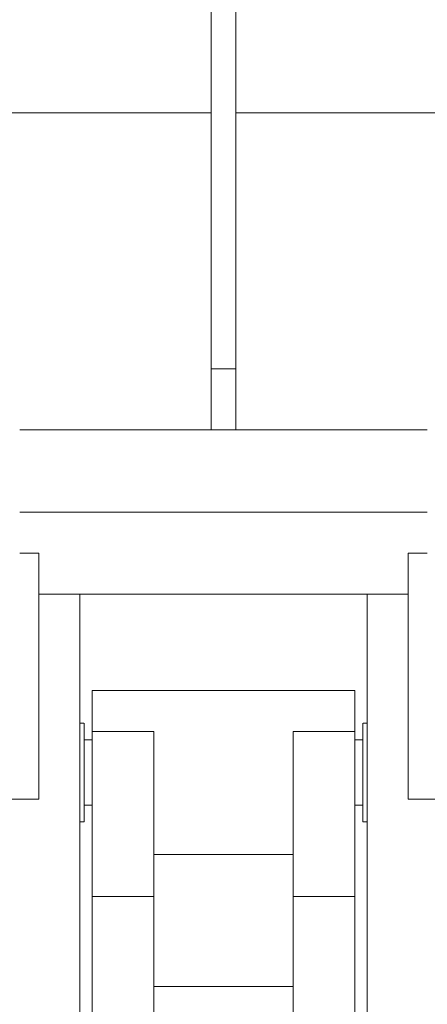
# Model space of a CAD drawing. Header units: millimetres. Extents: x 53746 to 116821, y -810352 to -765802.
# Tile 92 of 256: x 65407 to 65904, y -777202 to -776002. Entities that reach past the tile are written whole.
import ezdxf

# ---------------------------------------------------------------- set-up
doc = ezdxf.new("R2010")
doc.units = ezdxf.units.MM
doc.header["$MEASUREMENT"] = 0
for name, color, linetype, lineweight in [('Main Cradle Rails', 7, 'Continuous', 0), ('Side Cradle Hydraulic Arm Support', 7, 'Continuous', 0), ('Side Cradle Stbd', 7, 'Continuous', 0), ('Side Cradle Tower Rail Frame', 7, 'Continuous', 0)]:
    doc.layers.add(name, color=color, linetype=linetype, lineweight=lineweight)

# ---------------------------------------------------------------- blocks, each defined once
blk = doc.blocks.new('*U70')
at = {"layer": 'Side Cradle Hydraulic Arm Support', "color": 7, "linetype": 'Continuous', "lineweight": 0}
for p, q in [((-174.9890305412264, -1059.440342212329), (-174.9890305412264, 1359.465325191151)), ((175.0109694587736, 1359.465325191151), (175.0109694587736, -1059.440342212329)), ((-174.988994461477, 1201.965289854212), (-170.1643245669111, 1201.965324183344)), ((170.1862635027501, 1201.965324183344), (175.0109333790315, 1201.965289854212)), ((-160.0004414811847, 1191.965327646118), (-160.0004414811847, 990.9141499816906)), ((-160.0004414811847, 1191.965327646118), (-85.00044148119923, 1191.965327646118)), ((-85.00044148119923, 1191.965327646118), (-85.00044148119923, 990.9141499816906)), ((85.02238039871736, 990.9141499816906), (85.02238039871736, 1191.965327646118)), ((85.02238039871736, 1191.965327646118), (160.0223803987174, 1191.965327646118)), ((160.0223803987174, 990.9141499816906), (160.0223803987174, 1191.965327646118)), ((-160.000477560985, 1181.964660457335), (-169.6775835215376, 1181.964665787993)), ((-160.000477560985, 1181.842186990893), (-169.6775835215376, 1181.83900418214)), ((-169.6775835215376, 1181.838918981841), (-160.0004775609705, 1181.842083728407)), ((169.6995224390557, 1181.964478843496), (160.0224164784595, 1181.964484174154)), ((169.6995224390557, 1181.950625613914), (160.0224164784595, 1181.947442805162)), ((169.6995585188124, 1181.95026482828), (169.6995585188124, 1181.950625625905)), ((160.0223803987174, 1169.558460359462), (160.0220196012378, 1169.551413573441)), ((160.0223803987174, 1103.696984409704), (160.0223803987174, 1141.965327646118)), ((-169.677583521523, 1101.980425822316), (-160.0004775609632, 1101.983564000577)), ((-160.0004775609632, 1101.966213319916), (-169.6775835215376, 1101.966210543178)), ((169.6995224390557, 1102.090569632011), (160.0224164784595, 1102.087449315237)), ((160.0224164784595, 1102.087343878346), (169.6995224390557, 1102.090482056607)), ((169.6995224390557, 1101.966307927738), (160.0224164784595, 1101.966305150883)), ((-170.7800019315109, 1081.965362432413), (-174.988994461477, 1081.965495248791)), ((-169.7809386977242, 1081.965330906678), (-170.7270460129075, 1081.965360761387)), ((-169.6776196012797, 1081.96532764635), (-169.7245107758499, 1081.965329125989)), ((-169.6776196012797, 1081.96532764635), (-169.6776196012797, 1086.532555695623)), ((169.6995585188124, 1081.96532764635), (169.6995585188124, 1086.532555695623)), ((169.7464496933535, 1081.965329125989), (169.6995585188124, 1081.96532764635)), ((170.748984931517, 1081.965360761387), (169.8028776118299, 1081.965330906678)), ((175.0109333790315, 1081.965495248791), (170.8019408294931, 1081.965362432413)), ((85.02234431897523, 1041.965327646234), (-85.00040540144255, 1041.965327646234)), ((-160.0004414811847, 990.9141499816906), (-160.0004414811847, -1009.44033975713)), ((-160.0004414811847, 990.9141499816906), (-85.00044148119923, 990.9141499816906)), ((-85.00044148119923, 990.9141499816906), (-85.00044148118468, -1009.44033975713)), ((85.02238039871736, -968.7071967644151), (85.02238039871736, 990.9141499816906)), ((160.0223803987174, 990.9141499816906), (85.02238039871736, 990.9141499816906)), ((160.0223803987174, 990.91414901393), (160.0223803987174, -1009.44033975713)), ((-160.0000806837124, 938.1203694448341), (-160.0004414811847, 938.1182538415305)), ((160.0220196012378, 938.1203694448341), (160.0223803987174, 938.1182538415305)), ((85.02238039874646, 881.2928032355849), (-85.00044148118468, 881.2928032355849))]:
    blk.add_line(p, q, dxfattribs=at)
at = {"layer": 'Side Cradle Hydraulic Arm Support', "color": 7, "linetype": 'Continuous', "lineweight": 0, "flags": 128}
for points in [[(-248.4889944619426, 1409.465325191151), (-224.9890305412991, 1409.465325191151), (-224.9890305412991, 1109.465325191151), (-274.9890305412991, 1109.465325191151), (-519.9889944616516, 1354.465289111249)], [(248.5109333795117, 1409.465325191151), (225.01096945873, 1409.465325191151), (225.01096945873, 1109.465325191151), (275.01096945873, 1109.465325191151), (520.0109333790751, 1354.465289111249)], [(-160.0004414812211, 1241.965327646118), (160.0223803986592, 1241.965327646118), (160.0223803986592, 1234.353280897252), (160.0223803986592, 1212.676005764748), (160.0223803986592, 1191.965363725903)], [(-160.0004414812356, 1191.965430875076), (-160.0004414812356, 1212.676005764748), (-160.0004414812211, 1234.353280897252), (-160.0004414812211, 1241.965327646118)], [(-169.7759792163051, 1201.965326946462), (-169.6776196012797, 1201.96532764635), (-169.6776196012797, 1197.398099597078), (-169.6776196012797, 1184.391734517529), (-169.6776196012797, 1164.926333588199), (-169.6776196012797, 1141.96532764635), (-169.6776196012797, 1119.004321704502), (-169.6776196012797, 1099.538920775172), (-169.6776196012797, 1086.532555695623)], [(169.6995585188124, 1086.532555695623), (169.6995585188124, 1099.538920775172), (169.6995585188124, 1119.004321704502), (169.6995585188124, 1141.96532764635), (169.6995585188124, 1164.926333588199), (169.6995585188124, 1184.391734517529), (169.6995585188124, 1197.398099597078), (169.6995585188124, 1201.96532764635), (169.797918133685, 1201.965326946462)]]:
    blk.add_lwpolyline(points, dxfattribs=at)
blk = doc.blocks.new('*U57')
at = {"layer": 'Side Cradle Hydraulic Arm Support', "color": 7, "linetype": 'Continuous', "lineweight": 0}
for p, q in [((-19802.42736915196, 11374.4623253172), (-19852.42733307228, 11374.4623253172)), ((-19402.42740523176, 11374.4623253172), (-19452.42736915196, 11374.4623253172))]:
    blk.add_line(p, q, dxfattribs=at)
at = {"layer": 'Side Cradle Stbd', "color": 7, "linetype": 'Continuous', "lineweight": 0}
for p, q in [((-19875.92733307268, 11574.4623253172), (-19642.42736915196, 11574.4623253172)), ((-19612.42736915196, 11574.4623253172), (-19378.92740523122, 11574.4623253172)), ((-19378.92740523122, 11474.4623253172), (-19875.92733307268, 11474.4623253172)), ((-19802.42736915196, 11374.4623253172), (-19452.42736915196, 11374.4623253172))]:
    blk.add_line(p, q, dxfattribs=at)
at = {"layer": 'Side Cradle Tower Rail Frame', "color": 7, "linetype": 'Continuous', "lineweight": 0}
for p, q in [((-19642.42736915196, 12775.84695283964), (-19642.4273691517, 11649.07970288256)), ((-19612.4273691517, 11649.07970288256), (-19612.42736915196, 12775.84695283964)), ((-20036.96052356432, 11960.90456531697), (-19642.42740523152, 11960.90456531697)), ((-19612.42733307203, 11960.90456531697), (-19217.89421473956, 11960.90456531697)), ((-19642.4273691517, 11649.07970288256), (-19642.42736915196, 11574.4623253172)), ((-19612.4273691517, 11649.07970288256), (-19642.4273691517, 11649.07970288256)), ((-19612.42736915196, 11574.4623253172), (-19612.4273691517, 11649.07970288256)), ((-19612.42736915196, 11574.4623253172), (-19642.42736915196, 11574.4623253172))]:
    blk.add_line(p, q, dxfattribs=at)
at = {"layer": 'Side Cradle Stbd', "color": 7, "linetype": 'Continuous', "lineweight": 0}
blk.add_blockref('*U70', (-19627.43833861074, 10014.99700012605), dxfattribs=at)

msp = doc.modelspace()

# ---------------------------------------------------------------- block references
at = {"layer": 'Main Cradle Rails', "color": 7, "linetype": 'Continuous', "lineweight": 0}
msp.add_blockref('*U57', (85283.05, -788076.9500000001), dxfattribs=at)

doc.saveas('drawing.dxf')
